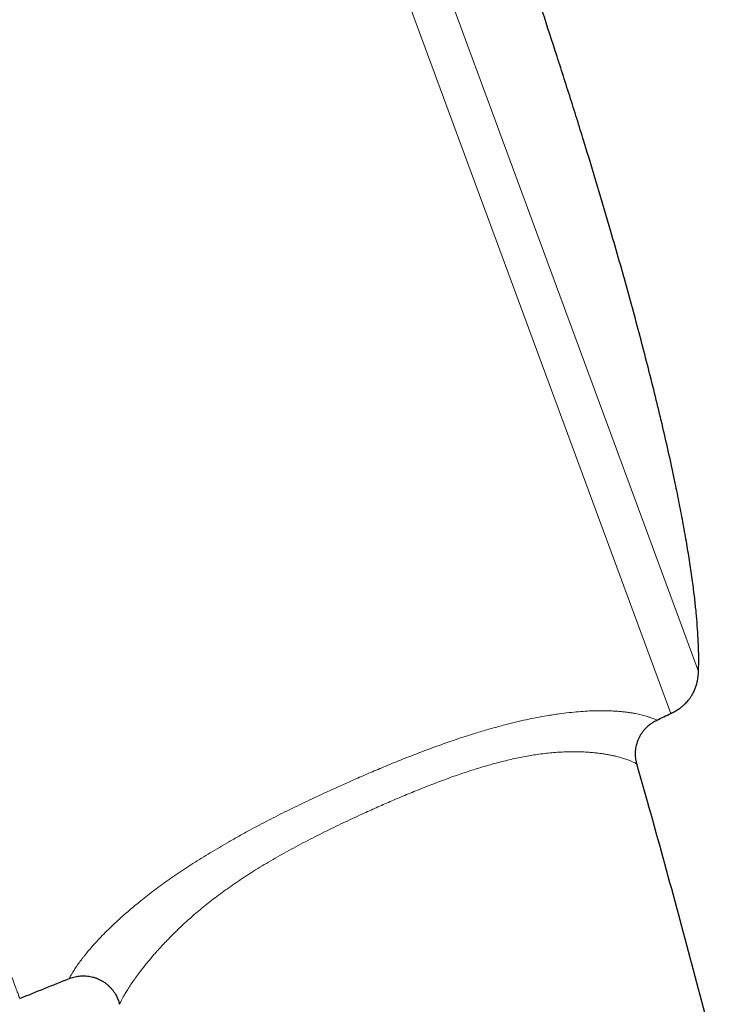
# Model space of a CAD drawing. Header units: millimetres. Extents: x 8 to 778, y 12 to 1829.
# Tile 194 of 256: x 85 to 110, y 1642 to 1676. Entities that reach past the tile are written whole.
import ezdxf

# ---------------------------------------------------------------- set-up
doc = ezdxf.new("R2010")
doc.units = ezdxf.units.MM

msp = doc.modelspace()

# ---------------------------------------------------------------- linework, layer by layer
at = {"color": 8, "linetype": 'Continuous', "lineweight": 0}
for p, q in [((107.983, 1652.14), (84.818, 1714.936)), ((86.507, 1714.444), (108.948, 1653.61))]:
    msp.add_line(p, q, dxfattribs=at)
at = {"color": 7, "linetype": 'Continuous', "lineweight": 30}
for p, q in [((106.798, 1650.376), (106.798, 1650.376)), ((88.747, 1641.988), (88.747, 1641.987))]:
    msp.add_line(p, q, dxfattribs=at)
for start, end in [(295.48865, 295.57376), (291.71643, 292.00656)]:
    msp.add_arc((-51.065, 1984.49), 368.446, start, end, dxfattribs=at)
at = {"color": 8, "linetype": 'Continuous', "lineweight": 0}
for points, knots in [([(61.083, 1707.746), (61.085, 1707.74), (61.09, 1707.727), (61.126, 1707.629), (61.184, 1707.472), (61.266, 1707.25), (61.37, 1706.968), (61.495, 1706.628), (61.642, 1706.23), (61.81, 1705.774), (62.001, 1705.257), (62.214, 1704.68), (62.449, 1704.041), (62.706, 1703.347), (62.982, 1702.597), (63.277, 1701.799), (63.588, 1700.955), (63.915, 1700.067), (64.26, 1699.133), (64.624, 1698.147), (65.006, 1697.112), (65.406, 1696.027), (65.821, 1694.902), (66.25, 1693.738), (66.69, 1692.545), (67.14, 1691.326), (67.598, 1690.083), (68.067, 1688.813), (68.548, 1687.509), (69.041, 1686.173), (69.545, 1684.807), (70.056, 1683.422), (70.572, 1682.021), (71.091, 1680.615), (71.611, 1679.206), (72.13, 1677.799), (72.652, 1676.385), (73.177, 1674.961), (73.706, 1673.528), (74.236, 1672.089), (74.765, 1670.656), (75.291, 1669.231), (75.809, 1667.826), (76.319, 1666.442), (76.821, 1665.083), (77.315, 1663.743), (77.805, 1662.415), (78.289, 1661.103), (78.766, 1659.81), (79.232, 1658.546), (79.687, 1657.315), (80.126, 1656.124), (80.549, 1654.976), (80.956, 1653.873), (81.349, 1652.809), (81.728, 1651.78), (82.094, 1650.789), (82.444, 1649.839), (82.777, 1648.937), (83.091, 1648.086), (83.384, 1647.292), (83.656, 1646.554), (83.907, 1645.874), (84.138, 1645.249), (84.349, 1644.675), (84.541, 1644.156), (84.711, 1643.693), (84.86, 1643.291), (84.986, 1642.95), (85.088, 1642.673), (85.167, 1642.458), (85.224, 1642.304), (85.256, 1642.219), (85.269, 1642.183), (85.265, 1642.193), (85.265, 1642.193)], [0, 0, 0, 0, 0.014, 0.028, 0.042, 0.056, 0.07, 0.08375, 0.0975, 0.11125, 0.125, 0.139, 0.153, 0.167, 0.181, 0.195, 0.20875, 0.2225, 0.23625, 0.25, 0.264, 0.278, 0.292, 0.306, 0.32, 0.33375, 0.3475, 0.36125, 0.375, 0.389, 0.403, 0.417, 0.431, 0.445, 0.45875, 0.4725, 0.48625, 0.5, 0.514, 0.528, 0.542, 0.556, 0.57, 0.58375, 0.5975, 0.61125, 0.625, 0.639, 0.653, 0.667, 0.681, 0.695, 0.70875, 0.7225, 0.73625, 0.75, 0.764, 0.778, 0.792, 0.806, 0.82, 0.83375, 0.8475, 0.86125, 0.875, 0.889, 0.903, 0.917, 0.930999, 0.944999, 0.958749, 0.9725, 0.98625, 1, 1, 1, 1, 1]), ([(96.799, 1649.77), (96.97, 1649.845), (97.313, 1649.996), (97.782, 1650.196), (98.266, 1650.397), (98.765, 1650.599), (99.329, 1650.818), (99.8, 1650.992), (100.177, 1651.126), (100.491, 1651.234), (100.857, 1651.354), (101.283, 1651.488), (101.735, 1651.621), (102.168, 1651.738), (102.569, 1651.838), (102.939, 1651.922), (103.301, 1651.997), (103.611, 1652.053), (103.871, 1652.095), (104.135, 1652.134), (104.436, 1652.171), (104.766, 1652.203), (105.078, 1652.224), (105.332, 1652.233), (105.533, 1652.236), (105.705, 1652.235), (105.878, 1652.23), (106.052, 1652.221), (106.214, 1652.208), (106.364, 1652.193), (106.503, 1652.176), (106.631, 1652.156), (106.748, 1652.136), (106.855, 1652.114), (106.952, 1652.092), (107.039, 1652.07), (107.117, 1652.048), (107.21, 1652.019), (107.306, 1651.986), (107.391, 1651.952), (107.45, 1651.925), (107.481, 1651.909), (107.493, 1651.902), (107.489, 1651.904), (107.489, 1651.904)], [0, 0, 0, 0, 0.028708, 0.057439, 0.078102, 0.109213, 0.140374, 0.171727, 0.187446, 0.203164, 0.224235, 0.248772, 0.275241, 0.301798, 0.324239, 0.346678, 0.369401, 0.392123, 0.40694, 0.421779, 0.446768, 0.471855, 0.497453, 0.523147, 0.538713, 0.554298, 0.573914, 0.593531, 0.613259, 0.632988, 0.652904, 0.672821, 0.692812, 0.712804, 0.732992, 0.75318, 0.773416, 0.793652, 0.834431, 0.875276, 0.916542, 0.957855, 0.999404, 1, 1, 1, 1]), ([(106.798, 1650.376), (106.796, 1650.377), (106.793, 1650.379), (106.763, 1650.397), (106.71, 1650.424), (106.63, 1650.46), (106.539, 1650.498), (106.449, 1650.531), (106.372, 1650.557), (106.285, 1650.584), (106.192, 1650.611), (106.093, 1650.637), (105.988, 1650.662), (105.873, 1650.686), (105.748, 1650.71), (105.612, 1650.732), (105.464, 1650.752), (105.304, 1650.771), (105.134, 1650.786), (104.956, 1650.797), (104.77, 1650.803), (104.571, 1650.805), (104.358, 1650.802), (104.133, 1650.792), (103.894, 1650.775), (103.643, 1650.751), (103.393, 1650.72), (103.147, 1650.683), (102.908, 1650.641), (102.662, 1650.593), (102.409, 1650.538), (102.15, 1650.476), (101.886, 1650.408), (101.617, 1650.334), (101.354, 1650.256), (101.097, 1650.177), (100.849, 1650.096), (100.598, 1650.012), (100.342, 1649.922), (100.08, 1649.827), (99.724, 1649.693), (99.284, 1649.521), (98.762, 1649.307), (98.257, 1649.093), (97.765, 1648.877), (97.444, 1648.732), (97.284, 1648.659)], [0, 0, 0, 0, 0.042381, 0.086184, 0.130031, 0.174184, 0.218401, 0.240644, 0.262887, 0.285182, 0.307478, 0.327259, 0.347054, 0.366926, 0.386796, 0.406749, 0.426701, 0.446764, 0.466857, 0.485674, 0.504524, 0.523546, 0.542568, 0.561769, 0.58097, 0.600396, 0.61988, 0.636334, 0.652825, 0.669479, 0.686134, 0.702923, 0.719712, 0.736642, 0.753601, 0.768812, 0.784024, 0.799299, 0.814575, 0.830712, 0.84685, 0.879217, 0.910325, 0.941484, 0.970728, 1, 1, 1, 1]), ([(86.996, 1642.888), (86.997, 1642.89), (86.999, 1642.893), (87.013, 1642.923), (87.039, 1642.972), (87.079, 1643.043), (87.135, 1643.136), (87.197, 1643.233), (87.258, 1643.323), (87.309, 1643.397), (87.367, 1643.477), (87.43, 1643.561), (87.497, 1643.648), (87.585, 1643.759), (87.703, 1643.901), (87.86, 1644.081), (88.04, 1644.277), (88.217, 1644.461), (88.383, 1644.625), (88.533, 1644.769), (88.697, 1644.921), (88.876, 1645.083), (89.068, 1645.25), (89.273, 1645.423), (89.49, 1645.6), (89.72, 1645.781), (89.962, 1645.966), (90.213, 1646.152), (90.474, 1646.339), (90.743, 1646.525), (91.021, 1646.712), (91.31, 1646.9), (91.608, 1647.089), (91.914, 1647.278), (92.229, 1647.466), (92.564, 1647.661), (92.92, 1647.862), (93.277, 1648.058), (93.618, 1648.241), (93.943, 1648.41), (94.271, 1648.578), (94.603, 1648.744), (94.94, 1648.909), (95.393, 1649.127), (95.873, 1649.352), (96.381, 1649.584), (96.659, 1649.708), (96.799, 1649.77)], [0, 0, 0, 0, 0.034519, 0.069424, 0.104523, 0.139664, 0.175147, 0.21069, 0.228592, 0.246495, 0.264439, 0.282384, 0.298963, 0.315552, 0.343364, 0.371239, 0.399483, 0.427811, 0.444939, 0.46209, 0.480603, 0.499116, 0.51776, 0.536403, 0.55533, 0.574257, 0.593336, 0.612416, 0.631077, 0.649739, 0.668537, 0.687336, 0.706387, 0.725439, 0.744604, 0.763769, 0.785497, 0.807258, 0.825547, 0.843836, 0.86218, 0.880525, 0.899126, 0.917727, 0.955002, 0.977495, 1, 1, 1, 1]), ([(97.284, 1648.659), (97.067, 1648.56), (96.632, 1648.36), (96.088, 1648.097), (95.649, 1647.878), (95.313, 1647.706), (94.98, 1647.531), (94.654, 1647.355), (94.336, 1647.178), (94.026, 1646.999), (93.72, 1646.817), (93.429, 1646.637), (93.153, 1646.46), (92.892, 1646.287), (92.636, 1646.111), (92.386, 1645.933), (92.142, 1645.754), (91.906, 1645.572), (91.678, 1645.39), (91.461, 1645.209), (91.255, 1645.031), (91.061, 1644.857), (90.875, 1644.684), (90.698, 1644.514), (90.53, 1644.347), (90.37, 1644.183), (90.221, 1644.023), (90.089, 1643.879), (89.974, 1643.749), (89.84, 1643.593), (89.716, 1643.444), (89.602, 1643.301), (89.492, 1643.161), (89.37, 1643), (89.246, 1642.826), (89.154, 1642.692), (89.085, 1642.587), (89.017, 1642.48), (88.944, 1642.362), (88.876, 1642.243), (88.824, 1642.148), (88.787, 1642.075), (88.763, 1642.024), (88.749, 1641.993), (88.748, 1641.989), (88.747, 1641.988)], [0, 0, 0, 0, 0.038161, 0.076383, 0.096535, 0.116685, 0.136896, 0.157107, 0.176556, 0.196004, 0.215546, 0.235088, 0.252796, 0.270528, 0.28838, 0.306231, 0.3242, 0.342169, 0.360283, 0.378433, 0.395996, 0.413594, 0.431343, 0.449092, 0.466972, 0.484852, 0.502878, 0.520934, 0.535454, 0.549974, 0.579123, 0.594528, 0.609934, 0.640845, 0.670586, 0.700397, 0.718888, 0.73738, 0.774455, 0.811829, 0.84927, 0.887079, 0.924938, 0.963045, 1, 1, 1, 1])]:
    msp.add_open_spline(points, degree=3, knots=knots, dxfattribs=at)
at = {"color": 7, "linetype": 'Continuous', "lineweight": 30}
for points, knots in [([(108.947, 1653.61), (108.95, 1653.713), (108.958, 1653.952), (108.953, 1654.333), (108.936, 1654.759), (108.907, 1655.205), (108.867, 1655.673), (108.811, 1656.195), (108.737, 1656.772), (108.645, 1657.407), (108.538, 1658.067), (108.417, 1658.751), (108.282, 1659.458), (108.124, 1660.237), (107.941, 1661.09), (107.73, 1662.017), (107.503, 1662.968), (107.262, 1663.941), (107.008, 1664.927), (106.744, 1665.924), (106.469, 1666.929), (106.184, 1667.946), (105.837, 1669.151), (105.426, 1670.544), (104.947, 1672.12), (104.455, 1673.698), (103.952, 1675.269), (103.444, 1676.825), (102.986, 1678.196), (102.584, 1679.381), (102.239, 1680.382), (101.897, 1681.365), (101.557, 1682.327), (101.222, 1683.266), (100.892, 1684.179), (100.672, 1684.778), (100.563, 1685.073)], [0, 0, 0, 0, 0.009465, 0.021944, 0.034928, 0.048618, 0.062996, 0.078042, 0.096797, 0.116433, 0.136912, 0.158194, 0.180238, 0.203004, 0.231215, 0.260331, 0.290277, 0.320978, 0.352358, 0.383766, 0.415682, 0.448035, 0.480752, 0.530851, 0.581361, 0.632024, 0.682585, 0.732786, 0.782368, 0.815283, 0.847721, 0.879603, 0.910852, 0.941387, 0.971129, 1, 1, 1, 1]), ([(107.983, 1652.14), (108.032, 1652.165), (108.125, 1652.212), (108.249, 1652.289), (108.351, 1652.364), (108.435, 1652.435), (108.503, 1652.501), (108.558, 1652.559), (108.602, 1652.611), (108.648, 1652.67), (108.701, 1652.748), (108.764, 1652.855), (108.821, 1652.978), (108.869, 1653.113), (108.907, 1653.258), (108.937, 1653.426), (108.944, 1653.546), (108.948, 1653.61)], [0, 0, 0, 0, 0.08924, 0.167202, 0.235143, 0.294024, 0.344553, 0.387218, 0.422333, 0.454331, 0.507845, 0.574599, 0.655272, 0.725741, 0.805759, 0.896621, 1, 1, 1, 1]), ([(106.799, 1650.377), (106.792, 1650.402), (106.777, 1650.458), (106.761, 1650.547), (106.751, 1650.641), (106.748, 1650.736), (106.752, 1650.831), (106.763, 1650.926), (106.781, 1651.024), (106.808, 1651.122), (106.843, 1651.22), (106.886, 1651.314), (106.935, 1651.403), (106.99, 1651.487), (107.051, 1651.565), (107.116, 1651.638), (107.187, 1651.705), (107.261, 1651.766), (107.338, 1651.82), (107.414, 1651.867), (107.466, 1651.892), (107.489, 1651.904)], [0, 0, 0, 0, 0.043602, 0.09555, 0.147655, 0.199881, 0.252202, 0.304599, 0.357056, 0.41496, 0.472206, 0.528686, 0.584449, 0.639534, 0.69397, 0.747772, 0.800951, 0.85351, 0.905441, 0.956734, 1, 1, 1, 1]), ([(126.303, 1505.547), (126.299, 1506.55), (126.29, 1508.852), (126.247, 1512.453), (126.177, 1516.35), (126.082, 1520.25), (125.96, 1524.151), (125.815, 1527.98), (125.649, 1531.735), (125.463, 1535.417), (125.253, 1539.098), (125.019, 1542.78), (124.762, 1546.462), (124.481, 1550.143), (124.176, 1553.824), (123.847, 1557.503), (123.493, 1561.181), (123.118, 1564.835), (122.72, 1568.465), (122.302, 1572.071), (121.859, 1575.674), (121.38, 1579.371), (120.862, 1583.16), (120.303, 1587.041), (119.716, 1590.917), (119.1, 1594.788), (118.455, 1598.655), (117.794, 1602.442), (117.119, 1606.151), (116.431, 1609.78), (115.717, 1613.404), (114.977, 1617.022), (114.211, 1620.633), (113.418, 1624.237), (112.599, 1627.835), (111.753, 1631.425), (110.881, 1635.008), (109.986, 1638.561), (109.071, 1642.085), (108.134, 1645.579), (107.375, 1648.343), (106.919, 1649.939), (106.795, 1650.376)], [0, 0, 0, 0, 0.02053, 0.047102, 0.073695, 0.100306, 0.126934, 0.153579, 0.178714, 0.203861, 0.22902, 0.254188, 0.279366, 0.304552, 0.329745, 0.354944, 0.380149, 0.405358, 0.43012, 0.454885, 0.479652, 0.50442, 0.531168, 0.557915, 0.58466, 0.611404, 0.638144, 0.664881, 0.690086, 0.715287, 0.740482, 0.765672, 0.790855, 0.816032, 0.841202, 0.866364, 0.891519, 0.916665, 0.941353, 0.966033, 0.990705, 1, 1, 1, 1]), ([(86.997, 1642.888), (87.018, 1642.896), (87.07, 1642.917), (87.153, 1642.941), (87.245, 1642.962), (87.339, 1642.976), (87.434, 1642.983), (87.53, 1642.983), (87.625, 1642.976), (87.723, 1642.962), (87.822, 1642.939), (87.921, 1642.908), (88.017, 1642.869), (88.108, 1642.824), (88.194, 1642.772), (88.275, 1642.715), (88.35, 1642.653), (88.42, 1642.585), (88.484, 1642.514), (88.541, 1642.439), (88.593, 1642.361), (88.638, 1642.281), (88.677, 1642.199), (88.709, 1642.116), (88.732, 1642.045), (88.742, 1642.002), (88.746, 1641.987)], [0, 0, 0, 0, 0.031773, 0.074019, 0.116426, 0.158957, 0.201583, 0.244285, 0.287046, 0.329856, 0.37703, 0.423667, 0.469684, 0.51512, 0.560006, 0.604364, 0.648206, 0.691541, 0.734368, 0.776683, 0.818475, 0.859726, 0.900415, 0.940508, 0.979965, 1, 1, 1, 1])]:
    msp.add_open_spline(points, degree=3, knots=knots, dxfattribs=at)

doc.saveas('drawing.dxf')
